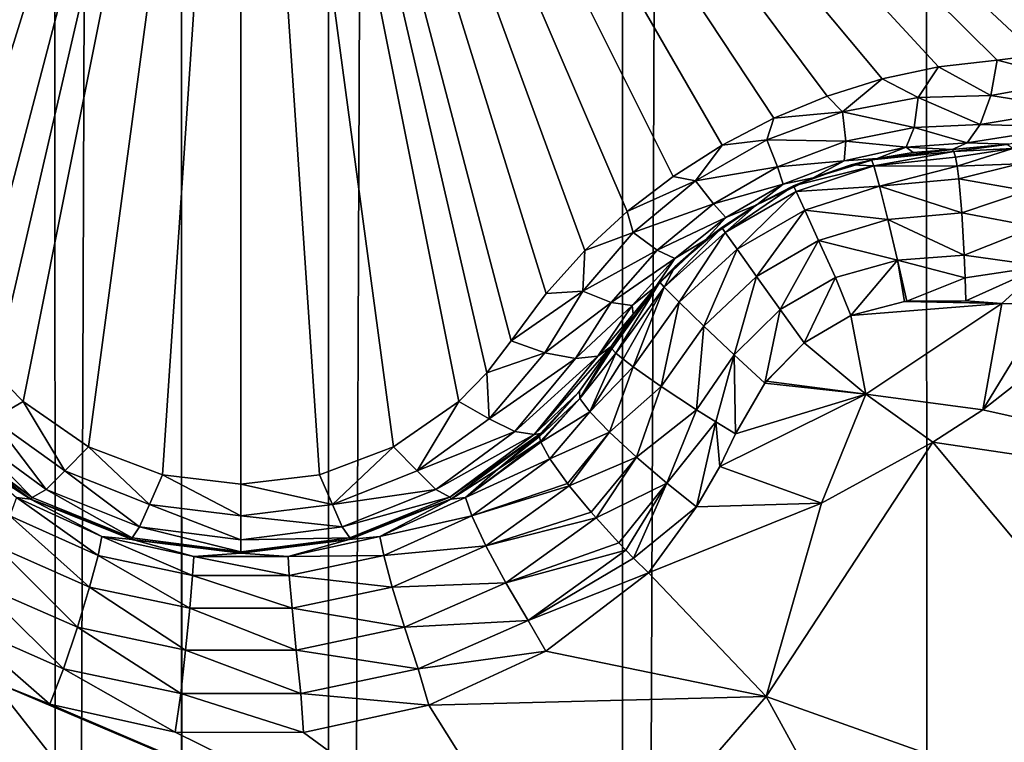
# Model space of a CAD drawing. Header units: metres. Extents: x -206 to 75, y -104 to 104.
# Tile 31 of 256: x -167.39 to -165.61, y -51.61 to -50.3. Entities that reach past the tile are written whole.
import ezdxf

# ---------------------------------------------------------------- set-up
doc = ezdxf.new("R2010")
doc.units = ezdxf.units.M
doc.layers.add('solid_01_1-CONSUMER_THERM_B_125288', color=7, linetype='CONTINUOUS')

msp = doc.modelspace()

# ---------------------------------------------------------------- linework, layer by layer
at = {"layer": 'solid_01_1-CONSUMER_THERM_B_125288'}
for points in [[(-167.784088, 64.253792), (-167.342255, 63.920231), (-167.765686, -64.312126)], [(-167.342255, 63.920231), (-167.323944, -63.978439), (-167.765686, -64.312126)], [(-167.342255, 63.920231), (-166.846649, 63.673542), (-167.323944, -63.978439)], [(-166.846649, 63.673542), (-166.8284, -63.731609), (-167.323944, -63.978439)], [(-166.846649, 63.673542), (-166.314148, 63.522121), (-166.8284, -63.731609)], [(-166.314148, 63.522121), (-166.295959, -63.580036), (-166.8284, -63.731609)], [(-166.314148, 63.522121), (-165.762909, 63.471123), (-166.295959, -63.580036)], [(-165.762909, 63.471123), (-165.744736, -63.528877), (-166.295959, -63.580036)], [(-161.762909, 63.471695), (-165.744736, -63.528877), (-165.762909, 63.471123)], [(-161.762909, 63.471695), (-161.744736, -63.528305), (-165.744736, -63.528877)], [(-185.595474, -63.627823, 75.400002), (-76.395485, -63.61998, 75.400002), (-169.283783, -42.467205, 75.400002)], [(-76.395485, -63.61998, 75.400002), (-168.500031, -42.528885, 75.400002), (-169.283783, -42.467205, 75.400002)], [(-76.395485, -63.61998, 75.400002), (-93.500031, -42.528851, 75.400002), (-168.500031, -42.528885, 75.400002)], [(-166.567307, -54.07402, 3.45631), (-157.153519, -45.565086, 3.5), (-166.86647, -53.71759, 3.5)], [(-166.5186, -55.000294, 3.5), (-166.86647, -53.71759, 3.5), (-157.153519, -45.565086, 3.5)], [(-166.567307, -54.07402, 3.45631), (-156.853165, -45.922932, 3.455959), (-157.153519, -45.565086, 3.5)], [(-166.5186, -55.000294, 3.5), (-157.153519, -45.565086, 3.5), (-166.050476, -54.944885, 3.5)], [(-166.050476, -54.944885, 3.5), (-157.153519, -45.565086, 3.5), (-165.58876, -54.853046, 3.5)], [(-166.567307, -54.07402, 3.45631), (-166.277191, -54.419666, 3.325905), (-156.853165, -45.922932, 3.455959)], [(-166.277191, -54.419666, 3.325905), (-156.5634, -46.268169, 3.325387), (-156.853165, -45.922932, 3.455959)], [(-166.277191, -54.419666, 3.325905), (-166.007874, -54.740528, 3.113388), (-156.5634, -46.268169, 3.325387)], [(-166.007874, -54.740528, 3.113388), (-156.294418, -46.588634, 3.112886), (-156.5634, -46.268169, 3.325387)], [(-166.007874, -54.740528, 3.113388), (-165.768875, -55.025276, 2.826262), (-156.294418, -46.588634, 3.112886)], [(-165.768875, -55.025276, 2.826262), (-156.05571, -46.873039, 2.825941), (-156.294418, -46.588634, 3.112886)], [(-165.768875, -55.025276, 2.826262), (-165.568619, -55.263859, 2.474663), (-156.05571, -46.873039, 2.825941)], [(-167.096085, -55.276493, 66.816208), (-168.596664, -47.126602, 63.5), (-167.096664, -47.126495, 63.5)], [(-168.595627, -61.626602, 69.400002), (-168.596664, -47.126602, 63.5), (-167.095627, -61.626495, 69.400002)], [(-167.095978, -56.776493, 67.426552), (-167.095627, -61.626495, 69.400002), (-168.596664, -47.126602, 63.5)], [(-167.095978, -56.776493, 67.426552), (-168.596664, -47.126602, 63.5), (-167.096085, -55.276493, 66.816208)], [(-167.096664, -47.126495, 69.900002), (-167.096085, -55.276493, 66.816208), (-167.096664, -47.126495, 63.5)], [(-167.096664, -47.126495, 69.900002), (-167.096558, -48.626495, 69.900002), (-167.096085, -55.276493, 66.816208)], [(-167.096085, -55.276493, 72.400002), (-167.096558, -48.626495, 72.400002), (-156.746552, -48.625751, 72.400002)], [(-167.096085, -55.276493, 66.816208), (-167.096558, -48.626495, 72.400002), (-167.096085, -55.276493, 72.400002)], [(-167.096558, -48.626495, 69.900002), (-167.096558, -48.626495, 72.400002), (-167.096085, -55.276493, 66.816208)], [(-167.096085, -55.276493, 72.400002), (-156.746552, -48.625751, 72.400002), (-159.67424, -53.896561, 72.400002)], [(-166.989258, -49.018784, 15.440842), (-168.632355, -50.286793, 16.639118), (-168.501816, -50.348232, 16.603487)], [(-166.989258, -49.018784, 15.440842), (-168.501816, -50.348232, 16.603487), (-168.43158, -50.366356, 16.580467)], [(-166.989258, -49.018784, 15.440842), (-168.43158, -50.366356, 16.580467), (-168.359482, -50.375454, 16.554106)], [(-166.989258, -49.018784, 15.440842), (-168.359482, -50.375454, 16.554106), (-168.25325, -50.387432, 16.516459)], [(-166.989258, -49.018784, 15.440842), (-168.25325, -50.387432, 16.516459), (-168.150864, -50.409321, 16.486931)], [(-166.989258, -49.018784, 15.440842), (-168.150864, -50.409321, 16.486931), (-168.051453, -50.440464, 16.465441)], [(-166.989258, -49.018784, 15.440842), (-168.051453, -50.440464, 16.465441), (-167.954666, -50.480553, 16.45224)], [(-166.989258, -49.018784, 15.440842), (-167.954666, -50.480553, 16.45224), (-167.861084, -50.529285, 16.447765)], [(-166.989258, -49.018784, 15.440842), (-167.861084, -50.529285, 16.447765), (-167.772095, -50.585922, 16.452234)], [(-166.989258, -49.018784, 15.440842), (-167.772095, -50.585922, 16.452234), (-167.688934, -50.64967, 16.465431)], [(-166.989258, -49.018784, 15.440842), (-167.688934, -50.64967, 16.465431), (-167.612259, -50.720161, 16.486916)], [(-166.989258, -49.018784, 15.440842), (-167.612259, -50.720161, 16.486916), (-167.542084, -50.797855, 16.516436)], [(-166.989258, -49.018784, 15.440842), (-167.542084, -50.797855, 16.516436), (-167.478531, -50.883907, 16.554106)], [(-166.989258, -49.018784, 15.440842), (-167.478531, -50.883907, 16.554106), (-167.43457, -50.941792, 16.580471)], [(-166.989258, -49.018784, 15.440842), (-167.43457, -50.941792, 16.580471), (-167.383728, -50.993553, 16.603498)], [(-166.989258, -49.018784, 15.440842), (-167.383728, -50.993553, 16.603498), (-167.265167, -51.075871, 16.639135)], [(-166.989258, -49.018784, 15.440842), (-167.265167, -51.075871, 16.639135), (-167.130966, -51.126648, 16.660564)], [(-166.989258, -49.018784, 15.440842), (-167.130966, -51.126648, 16.660564), (-166.988907, -51.14378, 16.667709)], [(-166.989258, -49.018784, 15.440842), (-166.543396, -50.941658, 16.580469), (-166.499466, -50.883766, 16.554106)], [(-166.435944, -50.797718, 16.516445), (-166.989258, -49.018784, 15.440842), (-166.499466, -50.883766, 16.554106)], [(-166.989258, -49.018784, 15.440842), (-166.988907, -51.14378, 16.667709), (-166.846863, -51.126583, 16.660555)], [(-166.989258, -49.018784, 15.440842), (-166.846863, -51.126583, 16.660555), (-166.712692, -51.075752, 16.63912)], [(-166.989258, -49.018784, 15.440842), (-166.712692, -51.075752, 16.63912), (-166.594208, -50.99342, 16.603491)], [(-166.989258, -49.018784, 15.440842), (-166.594208, -50.99342, 16.603491), (-166.543396, -50.941658, 16.580469)], [(-165.476288, -50.347782, 16.603502), (-165.345734, -50.286274, 16.639137), (-166.989258, -49.018784, 15.440842)], [(-165.546524, -50.36594, 16.580477), (-165.476288, -50.347782, 16.603502), (-166.989258, -49.018784, 15.440842)], [(-165.618652, -50.375061, 16.554106), (-165.546524, -50.36594, 16.580477), (-166.989258, -49.018784, 15.440842)], [(-165.724945, -50.387081, 16.516438), (-165.618652, -50.375061, 16.554106), (-166.989258, -49.018784, 15.440842)], [(-165.827316, -50.409008, 16.486917), (-165.724945, -50.387081, 16.516438), (-166.989258, -49.018784, 15.440842)], [(-165.926712, -50.440166, 16.465431), (-165.827316, -50.409008, 16.486917), (-166.989258, -49.018784, 15.440842)], [(-166.023468, -50.480289, 16.452236), (-165.926712, -50.440166, 16.465431), (-166.989258, -49.018784, 15.440842)], [(-166.117035, -50.529049, 16.447765), (-166.023468, -50.480289, 16.452236), (-166.989258, -49.018784, 15.440842)], [(-166.206009, -50.58572, 16.452238), (-166.117035, -50.529049, 16.447765), (-166.989258, -49.018784, 15.440842)], [(-166.289124, -50.649487, 16.465435), (-166.206009, -50.58572, 16.452238), (-166.989258, -49.018784, 15.440842)], [(-166.365799, -50.720009, 16.486925), (-166.289124, -50.649487, 16.465435), (-166.989258, -49.018784, 15.440842)], [(-166.435944, -50.797718, 16.516445), (-166.365799, -50.720009, 16.486925), (-166.989258, -49.018784, 15.440842)], [(-165.630234, -50.438976, 16.587652), (-165.618652, -50.375061, 16.554106), (-165.724945, -50.387081, 16.516438)], [(-165.476288, -50.41148, 16.640163), (-165.618652, -50.375061, 16.554106), (-165.630234, -50.438976, 16.587652)], [(-165.476288, -50.41148, 16.640163), (-165.546524, -50.36594, 16.580477), (-165.618652, -50.375061, 16.554106)], [(-165.761734, -50.442692, 16.53348), (-165.724945, -50.387081, 16.516438), (-165.827316, -50.409008, 16.486917)], [(-165.761734, -50.442692, 16.53348), (-165.630234, -50.438976, 16.587652), (-165.724945, -50.387081, 16.516438)], [(-165.898834, -50.468739, 16.492586), (-165.827316, -50.409008, 16.486917), (-165.926712, -50.440166, 16.465431)], [(-165.898834, -50.468739, 16.492586), (-165.761734, -50.442692, 16.53348), (-165.827316, -50.409008, 16.486917)], [(-165.479843, -50.463123, 16.696571), (-165.476288, -50.41148, 16.640163), (-165.630234, -50.438976, 16.587652)], [(-165.898834, -50.468739, 16.492586), (-165.926712, -50.440166, 16.465431), (-166.023468, -50.480289, 16.452236)], [(-165.769302, -50.497066, 16.586802), (-165.761734, -50.442692, 16.53348), (-165.898834, -50.468739, 16.492586)], [(-165.649429, -50.491898, 16.639467), (-165.761734, -50.442692, 16.53348), (-165.769302, -50.497066, 16.586802)], [(-165.630234, -50.438976, 16.587652), (-165.761734, -50.442692, 16.53348), (-165.649429, -50.491898, 16.639467)], [(-165.479843, -50.463123, 16.696571), (-165.630234, -50.438976, 16.587652), (-165.649429, -50.491898, 16.639467)], [(-165.479843, -50.463123, 16.696571), (-165.649429, -50.491898, 16.639467), (-165.49234, -50.496353, 16.7644)], [(-166.036209, -50.519463, 16.47019), (-166.023468, -50.480289, 16.452236), (-166.117035, -50.529049, 16.447765)], [(-166.036209, -50.519463, 16.47019), (-165.898834, -50.468739, 16.492586), (-166.023468, -50.480289, 16.452236)], [(-165.893265, -50.521927, 16.54734), (-165.898834, -50.468739, 16.492586), (-166.036209, -50.519463, 16.47019)], [(-165.769302, -50.497066, 16.586802), (-165.898834, -50.468739, 16.492586), (-165.893265, -50.521927, 16.54734)], [(-165.769302, -50.497066, 16.586802), (-165.893265, -50.521927, 16.54734), (-165.783905, -50.533016, 16.652763)], [(-165.769302, -50.497066, 16.586802), (-165.783905, -50.533016, 16.652763), (-165.673416, -50.525085, 16.701927)], [(-165.649429, -50.491898, 16.639467), (-165.769302, -50.497066, 16.586802), (-165.673416, -50.525085, 16.701927)], [(-165.49234, -50.496353, 16.7644), (-165.649429, -50.491898, 16.639467), (-165.673416, -50.525085, 16.701927)], [(-165.49234, -50.496353, 16.7644), (-165.673416, -50.525085, 16.701927), (-165.597656, -50.527378, 16.79719)], [(-166.165482, -50.594093, 16.470165), (-166.036209, -50.519463, 16.47019), (-166.117035, -50.529049, 16.447765)], [(-166.016769, -50.568256, 16.525866), (-166.036209, -50.519463, 16.47019), (-166.165482, -50.594093, 16.470165)], [(-165.893265, -50.521927, 16.54734), (-166.036209, -50.519463, 16.47019), (-166.016769, -50.568256, 16.525866)], [(-166.165482, -50.594093, 16.470165), (-166.117035, -50.529049, 16.447765), (-166.206009, -50.58572, 16.452238)], [(-165.893265, -50.521927, 16.54734), (-166.016769, -50.568256, 16.525866), (-165.895966, -50.557446, 16.615078)], [(-165.893265, -50.521927, 16.54734), (-165.895966, -50.557446, 16.615078), (-165.783905, -50.533016, 16.652763)], [(-165.783905, -50.533016, 16.652763), (-165.895966, -50.557446, 16.615078), (-165.83609, -50.553291, 16.708683)], [(-165.846252, -50.555538, 18.188543), (-165.69751, -50.540443, 18.225878), (-165.700485, -50.537041, 18.184393)], [(-165.83609, -50.553291, 16.708683), (-165.846252, -50.555538, 18.188543), (-165.700485, -50.537041, 18.184393)], [(-165.783905, -50.533016, 16.652763), (-165.83609, -50.553291, 16.708683), (-165.770874, -50.542343, 16.735819)], [(-165.770874, -50.542343, 16.735819), (-165.83609, -50.553291, 16.708683), (-165.700485, -50.537041, 18.184393)], [(-165.673416, -50.525085, 16.701927), (-165.783905, -50.533016, 16.652763), (-165.700485, -50.537041, 16.770613)], [(-165.783905, -50.533016, 16.652763), (-165.770874, -50.542343, 16.735819), (-165.700485, -50.537041, 16.770613)], [(-165.700485, -50.537041, 16.770613), (-165.770874, -50.542343, 16.735819), (-165.700485, -50.537041, 18.184393)], [(-165.597656, -50.527378, 16.79719), (-165.673416, -50.525085, 16.701927), (-165.700485, -50.537041, 16.770613)], [(-165.597656, -50.527378, 16.79719), (-165.700485, -50.537041, 16.770613), (-165.601273, -50.52795, 18.172401)], [(-165.601273, -50.52795, 18.172401), (-165.700485, -50.537041, 18.184393), (-165.69751, -50.540443, 18.225878)], [(-165.700485, -50.537041, 16.770613), (-165.700485, -50.537041, 18.184393), (-165.601273, -50.52795, 18.172401)], [(-165.590607, -50.535225, 18.237627), (-165.601273, -50.52795, 18.172401), (-165.69751, -50.540443, 18.225878)], [(-165.590607, -50.535225, 18.237627), (-165.69751, -50.540443, 18.225878), (-165.694443, -50.550713, 18.266207)], [(-165.590607, -50.535225, 18.237627), (-165.694443, -50.550713, 18.266207), (-165.691345, -50.567539, 18.304216)], [(-165.578705, -50.563068, 18.304129), (-165.590607, -50.535225, 18.237627), (-165.691345, -50.567539, 18.304216)], [(-165.83609, -50.553291, 16.708683), (-165.952438, -50.588203, 16.674841), (-165.846252, -50.555538, 18.188543)], [(-165.895966, -50.557446, 16.615078), (-165.952438, -50.588203, 16.674841), (-165.83609, -50.553291, 16.708683)], [(-165.952438, -50.588203, 16.674841), (-165.883057, -50.564919, 18.188999), (-165.846252, -50.555538, 18.188543)], [(-165.841965, -50.566681, 18.264479), (-165.846252, -50.555538, 18.188543), (-165.883057, -50.564919, 18.188999)], [(-165.841965, -50.566681, 18.264479), (-165.69751, -50.540443, 18.225878), (-165.846252, -50.555538, 18.188543)], [(-165.841965, -50.566681, 18.264479), (-165.694443, -50.550713, 18.266207), (-165.69751, -50.540443, 18.225878)], [(-165.841965, -50.566681, 18.264479), (-165.691345, -50.567539, 18.304216), (-165.694443, -50.550713, 18.266207)], [(-166.016769, -50.568256, 16.525866), (-166.165482, -50.594093, 16.470165), (-166.13295, -50.635334, 16.525846)], [(-166.016769, -50.568256, 16.525866), (-166.13295, -50.635334, 16.525846), (-166.006561, -50.600033, 16.594744)], [(-166.016769, -50.568256, 16.525866), (-166.006561, -50.600033, 16.594744), (-165.895966, -50.557446, 16.615078)], [(-165.895966, -50.557446, 16.615078), (-166.006561, -50.600033, 16.594744), (-165.952438, -50.588203, 16.674841)], [(-165.841965, -50.566681, 18.264479), (-165.883057, -50.564919, 18.188999), (-165.987808, -50.603085, 18.189608)], [(-165.952438, -50.588203, 16.674841), (-165.987808, -50.603085, 18.189608), (-165.883057, -50.564919, 18.188999)], [(-165.841965, -50.566681, 18.264479), (-165.987808, -50.603085, 18.189608), (-165.982925, -50.613289, 18.263954)], [(-165.831894, -50.603664, 18.338661), (-165.841965, -50.566681, 18.264479), (-165.982925, -50.613289, 18.263954)], [(-165.831894, -50.603664, 18.338661), (-165.691345, -50.567539, 18.304216), (-165.841965, -50.566681, 18.264479)], [(-165.831894, -50.603664, 18.338661), (-165.688293, -50.590473, 18.338902), (-165.691345, -50.567539, 18.304216)], [(-165.578705, -50.563068, 18.304129), (-165.691345, -50.567539, 18.304216), (-165.688293, -50.590473, 18.338902)], [(-165.564407, -50.612022, 18.36202), (-165.578705, -50.563068, 18.304129), (-165.688293, -50.590473, 18.338902)], [(-166.165482, -50.594093, 16.470165), (-166.206009, -50.58572, 16.452238), (-166.289124, -50.649487, 16.465435)], [(-165.952438, -50.588203, 16.674841), (-166.05452, -50.637283, 16.664267), (-165.987808, -50.603085, 18.189608)], [(-166.006561, -50.600033, 16.594744), (-166.05452, -50.637283, 16.664267), (-165.952438, -50.588203, 16.674841)], [(-165.831894, -50.603664, 18.338661), (-165.682724, -50.651974, 18.394554), (-165.688293, -50.590473, 18.338902)], [(-165.564407, -50.612022, 18.36202), (-165.688293, -50.590473, 18.338902), (-165.682724, -50.651974, 18.394554)], [(-166.278152, -50.687737, 16.492533), (-166.165482, -50.594093, 16.470165), (-166.289124, -50.649487, 16.465435)], [(-166.13295, -50.635334, 16.525846), (-166.165482, -50.594093, 16.470165), (-166.278152, -50.687737, 16.492533)], [(-166.13295, -50.635334, 16.525846), (-166.11055, -50.660072, 16.59473), (-166.006561, -50.600033, 16.594744)], [(-165.987808, -50.603085, 18.189608), (-166.054535, -50.637291, 18.189676), (-166.111465, -50.687588, 18.263954)], [(-165.982925, -50.613289, 18.263954), (-165.987808, -50.603085, 18.189608), (-166.111465, -50.687588, 18.263954)], [(-166.006561, -50.600033, 16.594744), (-166.11055, -50.660072, 16.59473), (-166.05452, -50.637283, 16.664267)], [(-166.05452, -50.637283, 16.664267), (-166.054535, -50.637291, 18.189676), (-165.987808, -50.603085, 18.189608)], [(-165.831894, -50.603664, 18.338661), (-165.982925, -50.613289, 18.263954), (-165.967438, -50.647018, 18.337484)], [(-165.816803, -50.664177, 18.397263), (-165.831894, -50.603664, 18.338661), (-165.967438, -50.647018, 18.337484)], [(-165.816803, -50.664177, 18.397263), (-165.682724, -50.651974, 18.394554), (-165.831894, -50.603664, 18.338661)], [(-165.982925, -50.613289, 18.263954), (-166.111465, -50.687588, 18.263954), (-166.089966, -50.71785, 18.337484)], [(-165.967438, -50.647018, 18.337484), (-165.982925, -50.613289, 18.263954), (-166.089966, -50.71785, 18.337484)], [(-165.549591, -50.677029, 18.402063), (-165.564407, -50.612022, 18.36202), (-165.682724, -50.651974, 18.394554)], [(-166.13295, -50.635334, 16.525846), (-166.278152, -50.687737, 16.492533), (-166.234879, -50.719166, 16.5473)], [(-166.13295, -50.635334, 16.525846), (-166.234879, -50.719166, 16.5473), (-166.11055, -50.660072, 16.59473)], [(-166.05452, -50.637283, 16.664267), (-166.148041, -50.70118, 16.674843), (-166.054535, -50.637291, 18.189676)], [(-166.11055, -50.660072, 16.59473), (-166.148041, -50.70118, 16.674843), (-166.05452, -50.637283, 16.664267)], [(-166.148041, -50.70118, 16.674843), (-166.117874, -50.678257, 18.189608), (-166.054535, -50.637291, 18.189676)], [(-166.054535, -50.637291, 18.189676), (-166.117874, -50.678257, 18.189608), (-166.111465, -50.687588, 18.263954)], [(-166.278152, -50.687737, 16.492533), (-166.289124, -50.649487, 16.465435), (-166.365799, -50.720009, 16.486925)], [(-166.234879, -50.719166, 16.5473), (-166.202759, -50.7346, 16.615053), (-166.11055, -50.660072, 16.59473)], [(-166.11055, -50.660072, 16.59473), (-166.202759, -50.7346, 16.615053), (-166.148041, -50.70118, 16.674843)], [(-165.967438, -50.647018, 18.337484), (-166.089966, -50.71785, 18.337484), (-166.054779, -50.767036, 18.395987)], [(-165.942383, -50.702072, 18.395985), (-165.967438, -50.647018, 18.337484), (-166.054779, -50.767036, 18.395987)], [(-165.816803, -50.664177, 18.397263), (-165.967438, -50.647018, 18.337484), (-165.942383, -50.702072, 18.395985)], [(-165.816803, -50.664177, 18.397263), (-165.678329, -50.728355, 18.426958), (-165.682724, -50.651974, 18.394554)], [(-165.549591, -50.677029, 18.402063), (-165.682724, -50.651974, 18.394554), (-165.678329, -50.728355, 18.426958)], [(-166.117874, -50.678257, 18.189608), (-166.202881, -50.749634, 18.188999), (-166.222198, -50.786438, 18.264473)], [(-166.111465, -50.687588, 18.263954), (-166.117874, -50.678257, 18.189608), (-166.222198, -50.786438, 18.264473)], [(-166.148041, -50.70118, 16.674843), (-166.202881, -50.749634, 18.188999), (-166.117874, -50.678257, 18.189608)], [(-165.799255, -50.737869, 18.430731), (-165.816803, -50.664177, 18.397263), (-165.942383, -50.702072, 18.395985)], [(-165.799255, -50.737869, 18.430731), (-165.678329, -50.728355, 18.426958), (-165.816803, -50.664177, 18.397263)], [(-165.53627, -50.748482, 18.419601), (-165.549591, -50.677029, 18.402063), (-165.678329, -50.728355, 18.426958)], [(-166.369324, -50.793533, 16.533426), (-166.278152, -50.687737, 16.492533), (-166.365799, -50.720009, 16.486925)], [(-166.234879, -50.719166, 16.5473), (-166.278152, -50.687737, 16.492533), (-166.369324, -50.793533, 16.533426)], [(-166.111465, -50.687588, 18.263954), (-166.222198, -50.786438, 18.264473), (-166.195175, -50.813641, 18.338661)], [(-166.089966, -50.71785, 18.337484), (-166.111465, -50.687588, 18.263954), (-166.195175, -50.813641, 18.338661)], [(-166.148041, -50.70118, 16.674843), (-166.23642, -50.784504, 16.708687), (-166.202881, -50.749634, 18.188999)], [(-166.202759, -50.7346, 16.615053), (-166.23642, -50.784504, 16.708687), (-166.148041, -50.70118, 16.674843)], [(-165.942383, -50.702072, 18.395985), (-166.054779, -50.767036, 18.395987), (-166.01178, -50.826908, 18.430349)], [(-165.911972, -50.769207, 18.430347), (-165.942383, -50.702072, 18.395985), (-166.01178, -50.826908, 18.430349)], [(-165.799255, -50.737869, 18.430731), (-165.942383, -50.702072, 18.395985), (-165.911972, -50.769207, 18.430347)], [(-166.369324, -50.793533, 16.533426), (-166.365799, -50.720009, 16.486925), (-166.435944, -50.797718, 16.516445)], [(-166.234879, -50.719166, 16.5473), (-166.369324, -50.793533, 16.533426), (-166.31842, -50.814163, 16.586765)], [(-166.234879, -50.719166, 16.5473), (-166.31842, -50.814163, 16.586765), (-166.202759, -50.7346, 16.615053)], [(-166.089966, -50.71785, 18.337484), (-166.195175, -50.813641, 18.338661), (-166.150284, -50.856934, 18.397264)], [(-166.054779, -50.767036, 18.395987), (-166.089966, -50.71785, 18.337484), (-166.150284, -50.856934, 18.397264)], [(-165.799255, -50.737869, 18.430731), (-165.676743, -50.769588, 18.433228), (-165.678329, -50.728355, 18.426958)], [(-165.53627, -50.748482, 18.419601), (-165.678329, -50.728355, 18.426958), (-165.676743, -50.769588, 18.433228)], [(-166.31842, -50.814163, 16.586765), (-166.279984, -50.819481, 16.652752), (-166.202759, -50.7346, 16.615053)], [(-166.202759, -50.7346, 16.615053), (-166.279984, -50.819481, 16.652752), (-166.23642, -50.784504, 16.708687)], [(-166.23642, -50.784504, 16.708687), (-166.229706, -50.777161, 18.188536), (-166.202881, -50.749634, 18.188999)], [(-166.202881, -50.749634, 18.188999), (-166.229706, -50.777161, 18.188536), (-166.222198, -50.786438, 18.264473)], [(-165.799255, -50.737869, 18.430731), (-165.911972, -50.769207, 18.430347), (-165.883743, -50.837753, 18.439516)], [(-165.799255, -50.737869, 18.430731), (-165.883743, -50.837753, 18.439516), (-165.786774, -50.812222, 18.438215)], [(-165.799255, -50.737869, 18.430731), (-165.786774, -50.812222, 18.438215), (-165.782333, -50.811665, 18.438097)], [(-165.799255, -50.737869, 18.430731), (-165.782333, -50.811665, 18.438097), (-165.676743, -50.769588, 18.433228)], [(-165.53627, -50.748482, 18.419601), (-165.676743, -50.769588, 18.433228), (-165.675613, -50.811291, 18.432564)], [(-165.53627, -50.748482, 18.419601), (-165.675613, -50.811291, 18.432564), (-165.610443, -50.816166, 18.426382)], [(-165.53627, -50.748482, 18.419601), (-165.610443, -50.816166, 18.426382), (-165.527542, -50.816566, 18.416395)], [(-166.054779, -50.767036, 18.395987), (-166.150284, -50.856934, 18.397264), (-166.095184, -50.908936, 18.430729)], [(-166.01178, -50.826908, 18.430349), (-166.054779, -50.767036, 18.395987), (-166.095184, -50.908936, 18.430729)], [(-165.911972, -50.769207, 18.430347), (-166.01178, -50.826908, 18.430349), (-165.968414, -50.887093, 18.439503)], [(-165.911972, -50.769207, 18.430347), (-165.968414, -50.887093, 18.439503), (-165.883743, -50.837753, 18.439516)], [(-165.676743, -50.769588, 18.433228), (-165.782333, -50.811665, 18.438097), (-165.675613, -50.811291, 18.432564)], [(-166.229706, -50.777161, 18.188536), (-166.318268, -50.893837, 16.770613), (-166.318268, -50.893837, 18.184393)], [(-166.278503, -50.835522, 16.735821), (-166.318268, -50.893837, 16.770613), (-166.229706, -50.777161, 18.188536)], [(-166.229706, -50.777161, 18.188536), (-166.318268, -50.893837, 18.184393), (-166.316803, -50.898106, 18.225876)], [(-166.229706, -50.777161, 18.188536), (-166.316803, -50.898106, 18.225876), (-166.309448, -50.905903, 18.266209)], [(-166.222198, -50.786438, 18.264473), (-166.229706, -50.777161, 18.188536), (-166.309448, -50.905903, 18.266209)], [(-166.222198, -50.786438, 18.264473), (-166.309448, -50.905903, 18.266209), (-166.296417, -50.916996, 18.304218)], [(-166.222198, -50.786438, 18.264473), (-166.296417, -50.916996, 18.304218), (-166.278076, -50.931095, 18.338903)], [(-166.279984, -50.819481, 16.652752), (-166.278503, -50.835522, 16.735821), (-166.23642, -50.784504, 16.708687)], [(-166.23642, -50.784504, 16.708687), (-166.278503, -50.835522, 16.735821), (-166.229706, -50.777161, 18.188536)], [(-166.195175, -50.813641, 18.338661), (-166.222198, -50.786438, 18.264473), (-166.278076, -50.931095, 18.338903)], [(-166.369324, -50.793533, 16.533426), (-166.499466, -50.883766, 16.554106), (-166.438309, -50.905678, 16.587652)], [(-166.369324, -50.793533, 16.533426), (-166.435944, -50.797718, 16.516445), (-166.499466, -50.883766, 16.554106)], [(-166.31842, -50.814163, 16.586765), (-166.369324, -50.793533, 16.533426), (-166.438309, -50.905678, 16.587652)], [(-165.644653, -51.008942, 18.393749), (-165.378799, -50.800667, 18.393747), (-165.527542, -50.816566, 18.416395)], [(-164.686081, -51.223286, 18.100073), (-165.378799, -50.800667, 18.393747), (-165.644653, -51.008942, 18.393749)], [(-166.31842, -50.814163, 16.586765), (-166.438309, -50.905678, 16.587652), (-166.382874, -50.915504, 16.639467)], [(-166.31842, -50.814163, 16.586765), (-166.382874, -50.915504, 16.639467), (-166.279984, -50.819481, 16.652752)], [(-166.279984, -50.819481, 16.652752), (-166.382874, -50.915504, 16.639467), (-166.342148, -50.911312, 16.701927)], [(-166.279984, -50.819481, 16.652752), (-166.342148, -50.911312, 16.701927), (-166.278503, -50.835522, 16.735821)], [(-166.195175, -50.813641, 18.338661), (-166.278076, -50.931095, 18.338903), (-166.227585, -50.96666, 18.394554)], [(-166.150284, -50.856934, 18.397264), (-166.195175, -50.813641, 18.338661), (-166.227585, -50.96666, 18.394554)], [(-165.786774, -50.812222, 18.438215), (-165.883743, -50.837753, 18.439516), (-165.610443, -50.816166, 18.426382)], [(-165.883743, -50.837753, 18.439516), (-165.856506, -50.980122, 18.426445), (-165.610443, -50.816166, 18.426382)], [(-165.644653, -51.008942, 18.393749), (-165.610443, -50.816166, 18.426382), (-165.856506, -50.980122, 18.426445)], [(-165.782333, -50.811665, 18.438097), (-165.786774, -50.812222, 18.438215), (-165.610443, -50.816166, 18.426382)], [(-165.782333, -50.811665, 18.438097), (-165.610443, -50.816166, 18.426382), (-165.675613, -50.811291, 18.432564)], [(-165.644653, -51.008942, 18.393749), (-165.527542, -50.816566, 18.416395), (-165.610443, -50.816166, 18.426382)], [(-166.278503, -50.835522, 16.735821), (-166.342148, -50.911312, 16.701927), (-166.318268, -50.893837, 16.770613)], [(-166.01178, -50.826908, 18.430349), (-166.095184, -50.908936, 18.430729), (-166.039688, -50.960445, 18.438087)], [(-166.01178, -50.826908, 18.430349), (-166.039688, -50.960445, 18.438087), (-165.968414, -50.887093, 18.439503)], [(-165.883743, -50.837753, 18.439516), (-165.968414, -50.887093, 18.439503), (-165.856506, -50.980122, 18.426445)], [(-166.150284, -50.856934, 18.397264), (-166.227585, -50.96666, 18.394554), (-166.16362, -51.008629, 18.42696)], [(-166.095184, -50.908936, 18.430729), (-166.150284, -50.856934, 18.397264), (-166.16362, -51.008629, 18.42696)], [(-166.543396, -50.941658, 16.580469), (-166.438309, -50.905678, 16.587652), (-166.499466, -50.883766, 16.554106)], [(-166.457535, -51.05378, 16.764364), (-166.377228, -50.977104, 16.79689), (-166.318268, -50.893837, 16.770613)], [(-166.342148, -50.911312, 16.701927), (-166.457535, -51.05378, 16.764364), (-166.318268, -50.893837, 16.770613)], [(-166.318268, -50.893837, 18.184393), (-166.318268, -50.893837, 16.770613), (-166.377228, -50.977104, 16.79689)], [(-166.375717, -50.97522, 18.172403), (-166.318268, -50.893837, 18.184393), (-166.377228, -50.977104, 16.79689)], [(-166.374741, -50.988094, 18.237627), (-166.318268, -50.893837, 18.184393), (-166.375717, -50.97522, 18.172403)], [(-166.374741, -50.988094, 18.237627), (-166.316803, -50.898106, 18.225876), (-166.318268, -50.893837, 18.184393)], [(-165.968414, -50.887093, 18.439503), (-166.039688, -50.960445, 18.438087), (-166.037048, -50.956955, 18.438204)], [(-165.968414, -50.887093, 18.439503), (-166.037048, -50.956955, 18.438204), (-165.856506, -50.980122, 18.426445)], [(-166.543396, -50.941658, 16.580469), (-166.539032, -51.025288, 16.640184), (-166.438309, -50.905678, 16.587652)], [(-166.438309, -50.905678, 16.587652), (-166.539032, -51.025288, 16.640184), (-166.382874, -50.915504, 16.639467)], [(-166.492538, -51.048004, 16.696571), (-166.457535, -51.05378, 16.764364), (-166.342148, -50.911312, 16.701927)], [(-166.382874, -50.915504, 16.639467), (-166.492538, -51.048004, 16.696571), (-166.342148, -50.911312, 16.701927)], [(-166.374741, -50.988094, 18.237627), (-166.309448, -50.905903, 18.266209), (-166.316803, -50.898106, 18.225876)], [(-166.356583, -51.012325, 18.304127), (-166.309448, -50.905903, 18.266209), (-166.374741, -50.988094, 18.237627)], [(-166.356583, -51.012325, 18.304127), (-166.296417, -50.916996, 18.304218), (-166.309448, -50.905903, 18.266209)], [(-166.095184, -50.908936, 18.430729), (-166.16362, -51.008629, 18.42696), (-166.128708, -51.030613, 18.433228)], [(-166.095184, -50.908936, 18.430729), (-166.128708, -51.030613, 18.433228), (-166.09314, -51.052429, 18.432564)], [(-166.095184, -50.908936, 18.430729), (-166.09314, -51.052429, 18.432564), (-166.039688, -50.960445, 18.438087)], [(-166.382874, -50.915504, 16.639467), (-166.539032, -51.025288, 16.640184), (-166.492538, -51.048004, 16.696571)], [(-166.356583, -51.012325, 18.304127), (-166.278076, -50.931095, 18.338903), (-166.296417, -50.916996, 18.304218)], [(-167.383728, -50.993553, 16.603498), (-167.43457, -50.941792, 16.580471), (-167.438904, -51.025425, 16.64019)], [(-166.543396, -50.941658, 16.580469), (-166.594208, -50.99342, 16.603491), (-166.539032, -51.025288, 16.640184)], [(-166.32132, -51.049171, 18.36202), (-166.278076, -50.931095, 18.338903), (-166.356583, -51.012325, 18.304127)], [(-166.32132, -51.049171, 18.36202), (-166.227585, -50.96666, 18.394554), (-166.278076, -50.931095, 18.338903)], [(-166.039688, -50.960445, 18.438087), (-166.09314, -51.052429, 18.432564), (-165.856506, -50.980122, 18.426445)], [(-166.037048, -50.956955, 18.438204), (-166.039688, -50.960445, 18.438087), (-165.856506, -50.980122, 18.426445)], [(-166.457535, -51.05378, 16.764364), (-166.446014, -51.051609, 16.819864), (-166.377228, -50.977104, 16.79689)], [(-166.375717, -50.97522, 18.172403), (-166.446121, -51.051708, 18.155281), (-166.447845, -51.057407, 18.193224)], [(-166.374741, -50.988094, 18.237627), (-166.375717, -50.97522, 18.172403), (-166.447845, -51.057407, 18.193224)], [(-166.375717, -50.97522, 18.172403), (-166.446014, -51.051609, 16.819864), (-166.446121, -51.051708, 18.155281)], [(-166.375717, -50.97522, 18.172403), (-166.377228, -50.977104, 16.79689), (-166.446014, -51.051609, 16.819864)], [(-166.27243, -51.094498, 18.402061), (-166.227585, -50.96666, 18.394554), (-166.32132, -51.049171, 18.36202)], [(-166.27243, -51.094498, 18.402061), (-166.16362, -51.008629, 18.42696), (-166.227585, -50.96666, 18.394554)], [(-166.09314, -51.052429, 18.432564), (-166.12149, -51.111317, 18.426382), (-165.856506, -50.980122, 18.426445)], [(-165.937347, -51.17799, 18.393747), (-165.856506, -50.980122, 18.426445), (-166.12149, -51.111317, 18.426382)], [(-165.937347, -51.17799, 18.393747), (-165.735626, -51.067471, 18.393747), (-165.856506, -50.980122, 18.426445)], [(-165.735626, -51.067471, 18.393747), (-165.644653, -51.008942, 18.393749), (-165.856506, -50.980122, 18.426445)], [(-167.383728, -50.993553, 16.603498), (-167.438904, -51.025425, 16.64019), (-167.308151, -51.119625, 16.679876)], [(-167.265167, -51.075871, 16.639135), (-167.383728, -50.993553, 16.603498), (-167.308151, -51.119625, 16.679876)], [(-166.594208, -50.99342, 16.603491), (-166.712692, -51.075752, 16.63912), (-166.669754, -51.11953, 16.679874)], [(-166.594208, -50.99342, 16.603491), (-166.669754, -51.11953, 16.679874), (-166.539032, -51.025288, 16.640184)], [(-166.374741, -50.988094, 18.237627), (-166.447845, -51.057407, 18.193224), (-166.445969, -51.065815, 18.225767)], [(-166.374741, -50.988094, 18.237627), (-166.445969, -51.065815, 18.225767), (-166.445435, -51.067261, 18.230299)], [(-166.356583, -51.012325, 18.304127), (-166.374741, -50.988094, 18.237627), (-166.445435, -51.067261, 18.230299)], [(-166.356583, -51.012325, 18.304127), (-166.445435, -51.067261, 18.230299), (-166.429108, -51.097618, 18.297047)], [(-166.32132, -51.049171, 18.36202), (-166.356583, -51.012325, 18.304127), (-166.429108, -51.097618, 18.297047)], [(-166.217194, -51.141739, 18.4196), (-166.16362, -51.008629, 18.42696), (-166.27243, -51.094498, 18.402061)], [(-166.217194, -51.141739, 18.4196), (-166.128708, -51.030613, 18.433228), (-166.16362, -51.008629, 18.42696)], [(-164.686081, -51.223286, 18.100073), (-165.644653, -51.008942, 18.393749), (-165.735626, -51.067471, 18.393747)], [(-167.341873, -51.153088, 16.73987), (-167.438904, -51.025425, 16.64019), (-167.485382, -51.048153, 16.696575)], [(-167.341873, -51.153088, 16.73987), (-167.308151, -51.119625, 16.679876), (-167.438904, -51.025425, 16.64019)], [(-166.492538, -51.048004, 16.696571), (-166.539032, -51.025288, 16.640184), (-166.669754, -51.11953, 16.679874)], [(-166.217194, -51.141739, 18.4196), (-166.163452, -51.184734, 18.416172), (-166.128708, -51.030613, 18.433228)], [(-166.128708, -51.030613, 18.433228), (-166.163452, -51.184734, 18.416172), (-166.12149, -51.111317, 18.426382)], [(-166.128708, -51.030613, 18.433228), (-166.12149, -51.111317, 18.426382), (-166.09314, -51.052429, 18.432564)], [(-167.531799, -51.051884, 16.819899), (-167.454529, -51.116493, 18.138412), (-167.370041, -51.17049, 18.124289)], [(-167.369675, -51.170689, 16.855574), (-167.531799, -51.051884, 16.819899), (-167.370041, -51.17049, 18.124289)], [(-167.367386, -51.167408, 16.810577), (-167.531799, -51.051884, 16.819899), (-167.369675, -51.170689, 16.855574)], [(-167.367386, -51.167408, 16.810577), (-167.520401, -51.05394, 16.76437), (-167.531799, -51.051884, 16.819899)], [(-167.485382, -51.048153, 16.696575), (-167.520401, -51.05394, 16.76437), (-167.367386, -51.167408, 16.810577)], [(-167.341873, -51.153088, 16.73987), (-167.485382, -51.048153, 16.696575), (-167.367386, -51.167408, 16.810577)], [(-166.492538, -51.048004, 16.696571), (-166.669754, -51.11953, 16.679874), (-166.636032, -51.152981, 16.739866)], [(-166.492538, -51.048004, 16.696571), (-166.636032, -51.152981, 16.739866), (-166.457535, -51.05378, 16.764364)], [(-166.636032, -51.152981, 16.739866), (-166.610519, -51.167297, 16.810575), (-166.457535, -51.05378, 16.764364)], [(-166.610519, -51.167297, 16.810575), (-166.607681, -51.170277, 16.855482), (-166.446014, -51.051609, 16.819864)], [(-166.457535, -51.05378, 16.764364), (-166.610519, -51.167297, 16.810575), (-166.446014, -51.051609, 16.819864)], [(-166.446014, -51.051609, 16.819864), (-166.607681, -51.170277, 16.855482), (-166.446121, -51.051708, 18.155281)], [(-166.607681, -51.170277, 16.855482), (-166.523392, -51.11636, 18.138412), (-166.446121, -51.051708, 18.155281)], [(-166.447845, -51.057407, 18.193224), (-166.446121, -51.051708, 18.155281), (-166.523392, -51.11636, 18.138412)], [(-166.32132, -51.049171, 18.36202), (-166.429108, -51.097618, 18.297047), (-166.397354, -51.141991, 18.352715)], [(-166.32132, -51.049171, 18.36202), (-166.397354, -51.141991, 18.352715), (-166.394058, -51.146229, 18.356619)], [(-166.27243, -51.094498, 18.402061), (-166.32132, -51.049171, 18.36202), (-166.394058, -51.146229, 18.356619)], [(-166.582123, -51.167545, 18.198986), (-166.445969, -51.065815, 18.225767), (-166.523392, -51.11636, 18.138412)], [(-166.445435, -51.067261, 18.230299), (-166.445969, -51.065815, 18.225767), (-166.582123, -51.167545, 18.198986)], [(-166.429108, -51.097618, 18.297047), (-166.445435, -51.067261, 18.230299), (-166.582123, -51.167545, 18.198986)], [(-166.445969, -51.065815, 18.225767), (-166.447845, -51.057407, 18.193224), (-166.523392, -51.11636, 18.138412)], [(-166.037155, -51.528172, 18.299147), (-165.735626, -51.067471, 18.393747), (-165.937347, -51.17799, 18.393747)], [(-165.060593, -51.87553, 17.982168), (-165.735626, -51.067471, 18.393747), (-166.037155, -51.528172, 18.299147)], [(-165.060593, -51.87553, 17.982168), (-164.686081, -51.223286, 18.100073), (-165.735626, -51.067471, 18.393747)], [(-167.265167, -51.075871, 16.639135), (-167.308151, -51.119625, 16.679876), (-167.154694, -51.180168, 16.704678)], [(-167.130966, -51.126648, 16.660564), (-167.265167, -51.075871, 16.639135), (-167.154694, -51.180168, 16.704678)], [(-166.712692, -51.075752, 16.63912), (-166.846863, -51.126583, 16.660555), (-166.823196, -51.180119, 16.704678)], [(-166.712692, -51.075752, 16.63912), (-166.823196, -51.180119, 16.704678), (-166.669754, -51.11953, 16.679874)], [(-166.570465, -51.201027, 18.270639), (-166.429108, -51.097618, 18.297047), (-166.582123, -51.167545, 18.198986)], [(-166.397354, -51.141991, 18.352715), (-166.429108, -51.097618, 18.297047), (-166.570465, -51.201027, 18.270639)], [(-166.27243, -51.094498, 18.402061), (-166.394058, -51.146229, 18.356619), (-166.354477, -51.194176, 18.388723)], [(-166.27243, -51.094498, 18.402061), (-166.354477, -51.194176, 18.388723), (-166.345322, -51.204662, 18.393162)], [(-166.217194, -51.141739, 18.4196), (-166.27243, -51.094498, 18.402061), (-166.345322, -51.204662, 18.393162)], [(-167.395782, -51.167664, 18.198986), (-167.370041, -51.17049, 18.124289), (-167.454529, -51.116493, 18.138412)], [(-167.172485, -51.220833, 16.767017), (-167.308151, -51.119625, 16.679876), (-167.341873, -51.153088, 16.73987)], [(-167.172485, -51.220833, 16.767017), (-167.154694, -51.180168, 16.704678), (-167.308151, -51.119625, 16.679876)], [(-166.636032, -51.152981, 16.739866), (-166.669754, -51.11953, 16.679874), (-166.823196, -51.180119, 16.704678)], [(-166.582123, -51.167545, 18.198986), (-166.523392, -51.11636, 18.138412), (-166.607864, -51.17038, 18.124289)], [(-166.607681, -51.170277, 16.855482), (-166.607864, -51.17038, 18.124289), (-166.523392, -51.11636, 18.138412)], [(-166.163452, -51.184734, 18.416172), (-165.937347, -51.17799, 18.393747), (-166.12149, -51.111317, 18.426382)], [(-167.130966, -51.126648, 16.660564), (-167.154694, -51.180168, 16.704678), (-166.988937, -51.201057, 16.713123)], [(-166.988907, -51.14378, 16.667709), (-167.130966, -51.126648, 16.660564), (-166.988937, -51.201057, 16.713123)], [(-166.988907, -51.14378, 16.667709), (-166.988937, -51.201057, 16.713123), (-166.823196, -51.180119, 16.704678)], [(-166.846863, -51.126583, 16.660555), (-166.988907, -51.14378, 16.667709), (-166.823196, -51.180119, 16.704678)], [(-166.394058, -51.146229, 18.356619), (-166.397354, -51.141991, 18.352715), (-166.570465, -51.201027, 18.270639)], [(-166.217194, -51.141739, 18.4196), (-166.345322, -51.204662, 18.393162), (-166.304031, -51.249962, 18.402845)], [(-166.217194, -51.141739, 18.4196), (-166.304031, -51.249962, 18.402845), (-166.291611, -51.262997, 18.402803)], [(-166.217194, -51.141739, 18.4196), (-166.291611, -51.262997, 18.402803), (-166.27739, -51.27763, 18.401197)], [(-166.217194, -51.141739, 18.4196), (-166.27739, -51.27763, 18.401197), (-166.163452, -51.184734, 18.416172)], [(-167.341873, -51.153088, 16.73987), (-167.367386, -51.167408, 16.810577), (-167.185959, -51.240891, 16.839621)], [(-167.172485, -51.220833, 16.767017), (-167.341873, -51.153088, 16.73987), (-167.185959, -51.240891, 16.839621)], [(-166.636032, -51.152981, 16.739866), (-166.823196, -51.180119, 16.704678), (-166.805405, -51.220779, 16.767015)], [(-166.636032, -51.152981, 16.739866), (-166.805405, -51.220779, 16.767015), (-166.610519, -51.167297, 16.810575)], [(-166.544983, -51.25502, 18.330465), (-166.394058, -51.146229, 18.356619), (-166.570465, -51.201027, 18.270639)], [(-166.354477, -51.194176, 18.388723), (-166.394058, -51.146229, 18.356619), (-166.544983, -51.25502, 18.330465)], [(-167.407425, -51.201149, 18.270638), (-167.24765, -51.272629, 18.252228), (-167.395782, -51.167664, 18.198986)], [(-167.395782, -51.167664, 18.198986), (-167.240875, -51.238312, 18.180346), (-167.370041, -51.17049, 18.124289)], [(-167.24765, -51.272629, 18.252228), (-167.240875, -51.238312, 18.180346), (-167.395782, -51.167664, 18.198986)], [(-167.240875, -51.238312, 18.180346), (-167.185226, -51.243958, 18.105028), (-167.370041, -51.17049, 18.124289)], [(-167.369675, -51.170689, 16.855574), (-167.370041, -51.17049, 18.124289), (-167.185226, -51.243958, 18.105028)], [(-167.185959, -51.240891, 16.839621), (-167.367386, -51.167408, 16.810577), (-167.369675, -51.170689, 16.855574)], [(-167.184601, -51.244118, 16.877073), (-167.369675, -51.170689, 16.855574), (-167.185226, -51.243958, 18.105028)], [(-167.185959, -51.240891, 16.839621), (-167.369675, -51.170689, 16.855574), (-167.184601, -51.244118, 16.877073)], [(-166.805405, -51.220779, 16.767015), (-166.791916, -51.240829, 16.839619), (-166.610519, -51.167297, 16.810575)], [(-166.737015, -51.238239, 18.180346), (-166.607864, -51.17038, 18.124289), (-166.792664, -51.243904, 18.105028)], [(-166.792114, -51.243759, 16.876986), (-166.792664, -51.243904, 18.105028), (-166.607864, -51.17038, 18.124289)], [(-166.607681, -51.170277, 16.855482), (-166.792114, -51.243759, 16.876986), (-166.607864, -51.17038, 18.124289)], [(-166.791916, -51.240829, 16.839619), (-166.792114, -51.243759, 16.876986), (-166.607681, -51.170277, 16.855482)], [(-166.610519, -51.167297, 16.810575), (-166.791916, -51.240829, 16.839619), (-166.607681, -51.170277, 16.855482)], [(-166.737015, -51.238239, 18.180346), (-166.582123, -51.167545, 18.198986), (-166.607864, -51.17038, 18.124289)], [(-166.570465, -51.201027, 18.270639), (-166.582123, -51.167545, 18.198986), (-166.737015, -51.238239, 18.180346)], [(-166.163452, -51.184734, 18.416172), (-166.250687, -51.304214, 18.393747), (-165.937347, -51.17799, 18.393747)], [(-166.037155, -51.528172, 18.299147), (-165.937347, -51.17799, 18.393747), (-166.250687, -51.304214, 18.393747)], [(-166.988937, -51.24427, 16.776278), (-167.154694, -51.180168, 16.704678), (-167.172485, -51.220833, 16.767017)], [(-166.988937, -51.24427, 16.776278), (-166.988937, -51.201057, 16.713123), (-167.154694, -51.180168, 16.704678)], [(-166.805405, -51.220779, 16.767015), (-166.823196, -51.180119, 16.704678), (-166.988937, -51.201057, 16.713123)], [(-166.345322, -51.204662, 18.393162), (-166.354477, -51.194176, 18.388723), (-166.544983, -51.25502, 18.330465)], [(-166.27739, -51.27763, 18.401197), (-166.250687, -51.304214, 18.393747), (-166.163452, -51.184734, 18.416172)], [(-167.432907, -51.25515, 18.330465), (-167.263092, -51.330109, 18.312248), (-167.407425, -51.201149, 18.270638)], [(-167.263092, -51.330109, 18.312248), (-167.24765, -51.272629, 18.252228), (-167.407425, -51.201149, 18.270638)], [(-166.805405, -51.220779, 16.767015), (-166.988937, -51.201057, 16.713123), (-166.988937, -51.24427, 16.776278)], [(-166.730225, -51.272556, 18.252228), (-166.570465, -51.201027, 18.270639), (-166.737015, -51.238239, 18.180346)], [(-166.544983, -51.25502, 18.330465), (-166.570465, -51.201027, 18.270639), (-166.730225, -51.272556, 18.252228)], [(-166.50882, -51.322033, 18.367188), (-166.345322, -51.204662, 18.393162), (-166.544983, -51.25502, 18.330465)], [(-166.304031, -51.249962, 18.402845), (-166.345322, -51.204662, 18.393162), (-166.50882, -51.322033, 18.367188)], [(-167.172485, -51.220833, 16.767017), (-167.185959, -51.240891, 16.839621), (-166.988937, -51.266354, 16.849543)], [(-166.988937, -51.24427, 16.776278), (-167.172485, -51.220833, 16.767017), (-166.988937, -51.266354, 16.849543)], [(-166.805405, -51.220779, 16.767015), (-166.988937, -51.24427, 16.776278), (-166.791916, -51.240829, 16.839619)], [(-167.24765, -51.272629, 18.252228), (-167.076462, -51.309166, 18.242765), (-167.240875, -51.238312, 18.180346)], [(-167.240875, -51.238312, 18.180346), (-167.074249, -51.274525, 18.170753), (-167.185226, -51.243958, 18.105028)], [(-167.076462, -51.309166, 18.242765), (-167.074249, -51.274525, 18.170753), (-167.240875, -51.238312, 18.180346)], [(-166.988937, -51.266354, 16.849543), (-167.185959, -51.240891, 16.839621), (-167.184601, -51.244118, 16.877073)], [(-167.074249, -51.274525, 18.170753), (-166.988937, -51.268784, 18.098503), (-167.185226, -51.243958, 18.105028)], [(-167.184601, -51.244118, 16.877073), (-167.185226, -51.243958, 18.105028), (-166.988937, -51.268784, 18.098503)], [(-166.98819, -51.268784, 16.884211), (-167.184601, -51.244118, 16.877073), (-166.988937, -51.268784, 18.098503)], [(-166.988937, -51.266354, 16.849543), (-167.184601, -51.244118, 16.877073), (-166.98819, -51.268784, 16.884211)], [(-166.791916, -51.240829, 16.839619), (-166.988937, -51.266354, 16.849543), (-166.792114, -51.243759, 16.876986)], [(-166.988937, -51.24427, 16.776278), (-166.988937, -51.266354, 16.849543), (-166.791916, -51.240829, 16.839619)], [(-166.988937, -51.266354, 16.849543), (-166.98819, -51.268784, 16.884211), (-166.792114, -51.243759, 16.876986)], [(-166.903625, -51.274502, 18.170753), (-166.792664, -51.243904, 18.105028), (-166.988937, -51.268784, 18.098503)], [(-166.98819, -51.268784, 16.884211), (-166.988937, -51.268784, 18.098503), (-166.792664, -51.243904, 18.105028)], [(-166.792114, -51.243759, 16.876986), (-166.98819, -51.268784, 16.884211), (-166.792664, -51.243904, 18.105028)], [(-166.903625, -51.274502, 18.170753), (-166.737015, -51.238239, 18.180346), (-166.792664, -51.243904, 18.105028)], [(-166.730225, -51.272556, 18.252228), (-166.737015, -51.238239, 18.180346), (-166.903625, -51.274502, 18.170753)], [(-166.304031, -51.249962, 18.402845), (-166.50882, -51.322033, 18.367188), (-166.291611, -51.262997, 18.402803)], [(-167.46904, -51.32217, 18.367188), (-167.285263, -51.402885, 18.349087), (-167.432907, -51.25515, 18.330465)], [(-167.285263, -51.402885, 18.349087), (-167.263092, -51.330109, 18.312248), (-167.432907, -51.25515, 18.330465)], [(-167.074249, -51.274525, 18.170753), (-166.903625, -51.274502, 18.170753), (-166.988937, -51.268784, 18.098503)], [(-166.714767, -51.330032, 18.312248), (-166.544983, -51.25502, 18.330465), (-166.730225, -51.272556, 18.252228)], [(-166.50882, -51.322033, 18.367188), (-166.544983, -51.25502, 18.330465), (-166.714767, -51.330032, 18.312248)], [(-166.50882, -51.322033, 18.367188), (-166.468567, -51.39045, 18.376822), (-166.291611, -51.262997, 18.402803)], [(-166.27739, -51.27763, 18.401197), (-166.291611, -51.262997, 18.402803), (-166.468567, -51.39045, 18.376822)], [(-167.263092, -51.330109, 18.312248), (-167.081619, -51.368351, 18.302893), (-167.24765, -51.272629, 18.252228)], [(-167.081619, -51.368351, 18.302893), (-167.076462, -51.309166, 18.242765), (-167.24765, -51.272629, 18.252228)], [(-167.076462, -51.309166, 18.242765), (-166.901413, -51.309143, 18.242765), (-167.074249, -51.274525, 18.170753)], [(-166.901413, -51.309143, 18.242765), (-166.903625, -51.274502, 18.170753), (-167.074249, -51.274525, 18.170753)], [(-166.901413, -51.309143, 18.242765), (-166.730225, -51.272556, 18.252228), (-166.903625, -51.274502, 18.170753)], [(-166.714767, -51.330032, 18.312248), (-166.730225, -51.272556, 18.252228), (-166.901413, -51.309143, 18.242765)], [(-166.27739, -51.27763, 18.401197), (-166.468567, -51.39045, 18.376822), (-166.250687, -51.304214, 18.393747)], [(-166.468567, -51.39045, 18.376822), (-166.436493, -51.445881, 18.365675), (-166.250687, -51.304214, 18.393747)], [(-166.037155, -51.528172, 18.299147), (-166.250687, -51.304214, 18.393747), (-166.436493, -51.445881, 18.365675)], [(-167.46904, -51.32217, 18.367188), (-167.509277, -51.390602, 18.376822), (-167.310165, -51.47826, 18.358753)], [(-167.46904, -51.32217, 18.367188), (-167.310165, -51.47826, 18.358753), (-167.285263, -51.402885, 18.349087)], [(-167.081619, -51.368351, 18.302893), (-166.896225, -51.368324, 18.302893), (-167.076462, -51.309166, 18.242765)], [(-166.896225, -51.368324, 18.302893), (-166.901413, -51.309143, 18.242765), (-167.076462, -51.309166, 18.242765)], [(-166.896225, -51.368324, 18.302893), (-166.714767, -51.330032, 18.312248), (-166.901413, -51.309143, 18.242765)], [(-166.692566, -51.402802, 18.349087), (-166.50882, -51.322033, 18.367188), (-166.714767, -51.330032, 18.312248)], [(-166.692566, -51.402802, 18.349087), (-166.468567, -51.39045, 18.376822), (-166.50882, -51.322033, 18.367188)], [(-167.285263, -51.402885, 18.349087), (-167.089096, -51.444031, 18.3398), (-167.263092, -51.330109, 18.312248)], [(-167.089096, -51.444031, 18.3398), (-167.081619, -51.368351, 18.302893), (-167.263092, -51.330109, 18.312248)], [(-166.692566, -51.402802, 18.349087), (-166.714767, -51.330032, 18.312248), (-166.896225, -51.368324, 18.302893)], [(-167.089096, -51.444031, 18.3398), (-166.888733, -51.444004, 18.3398), (-167.081619, -51.368351, 18.302893)], [(-166.888733, -51.444004, 18.3398), (-166.896225, -51.368324, 18.302893), (-167.081619, -51.368351, 18.302893)], [(-166.888733, -51.444004, 18.3398), (-166.692566, -51.402802, 18.349087), (-166.896225, -51.368324, 18.302893)], [(-167.509277, -51.390602, 18.376822), (-167.439072, -51.500275, 18.354897), (-167.335419, -51.541847, 18.346622)], [(-167.310165, -51.47826, 18.358753), (-167.509277, -51.390602, 18.376822), (-167.335419, -51.541847, 18.346622)], [(-166.692566, -51.402802, 18.349087), (-166.667648, -51.478168, 18.358753), (-166.468567, -51.39045, 18.376822)], [(-166.468567, -51.39045, 18.376822), (-166.667648, -51.478168, 18.358753), (-166.436493, -51.445881, 18.365675)], [(-167.285263, -51.402885, 18.349087), (-167.310165, -51.47826, 18.358753), (-167.097504, -51.522964, 18.349483)], [(-167.285263, -51.402885, 18.349087), (-167.097504, -51.522964, 18.349483), (-167.089096, -51.444031, 18.3398)], [(-166.888733, -51.444004, 18.3398), (-166.667648, -51.478168, 18.358753), (-166.692566, -51.402802, 18.349087)], [(-167.089096, -51.444031, 18.3398), (-167.097504, -51.522964, 18.349483), (-166.880295, -51.52293, 18.349483)], [(-167.089096, -51.444031, 18.3398), (-166.880295, -51.52293, 18.349483), (-166.888733, -51.444004, 18.3398)], [(-166.888733, -51.444004, 18.3398), (-166.880295, -51.52293, 18.349483), (-166.667648, -51.478168, 18.358753)], [(-166.667648, -51.478168, 18.358753), (-166.648422, -51.543808, 18.34621), (-166.436493, -51.445881, 18.365675)], [(-166.037155, -51.528172, 18.299147), (-166.436493, -51.445881, 18.365675), (-166.648422, -51.543808, 18.34621)], [(-167.310165, -51.47826, 18.358753), (-167.335419, -51.541847, 18.346622), (-167.108139, -51.592785, 18.336468)], [(-167.097504, -51.522964, 18.349483), (-167.310165, -51.47826, 18.358753), (-167.108139, -51.592785, 18.336468)], [(-166.667648, -51.478168, 18.358753), (-166.880295, -51.52293, 18.349483), (-166.648422, -51.543808, 18.34621)], [(-166.810074, -52.30201, 18.055836), (-167.439072, -51.500275, 18.354897), (-167.783035, -51.731747, 18.246771)], [(-166.397919, -51.943295, 18.185575), (-167.335419, -51.541847, 18.346622), (-167.439072, -51.500275, 18.354897)], [(-166.810074, -52.30201, 18.055836), (-166.397919, -51.943295, 18.185575), (-167.439072, -51.500275, 18.354897)], [(-167.097504, -51.522964, 18.349483), (-167.108139, -51.592785, 18.336468), (-166.875687, -51.59341, 18.336336)], [(-166.880295, -51.52293, 18.349483), (-167.097504, -51.522964, 18.349483), (-166.875687, -51.59341, 18.336336)], [(-166.880295, -51.52293, 18.349483), (-166.875687, -51.59341, 18.336336), (-166.648422, -51.543808, 18.34621)], [(-166.397919, -51.943295, 18.185575), (-166.037155, -51.528172, 18.299147), (-166.648422, -51.543808, 18.34621)], [(-165.526581, -52.459408, 17.835474), (-166.037155, -51.528172, 18.299147), (-166.397919, -51.943295, 18.185575)], [(-165.526581, -52.459408, 17.835474), (-165.060593, -51.87553, 17.982168), (-166.037155, -51.528172, 18.299147)], [(-166.397919, -51.943295, 18.185575), (-167.108139, -51.592785, 18.336468), (-167.335419, -51.541847, 18.346622)], [(-166.397919, -51.943295, 18.185575), (-166.648422, -51.543808, 18.34621), (-166.875687, -51.59341, 18.336336)], [(-166.397919, -51.943295, 18.185575), (-166.875687, -51.59341, 18.336336), (-167.108139, -51.592785, 18.336468)]]:
    msp.add_3dface(points, dxfattribs=at)

doc.saveas('drawing.dxf')
